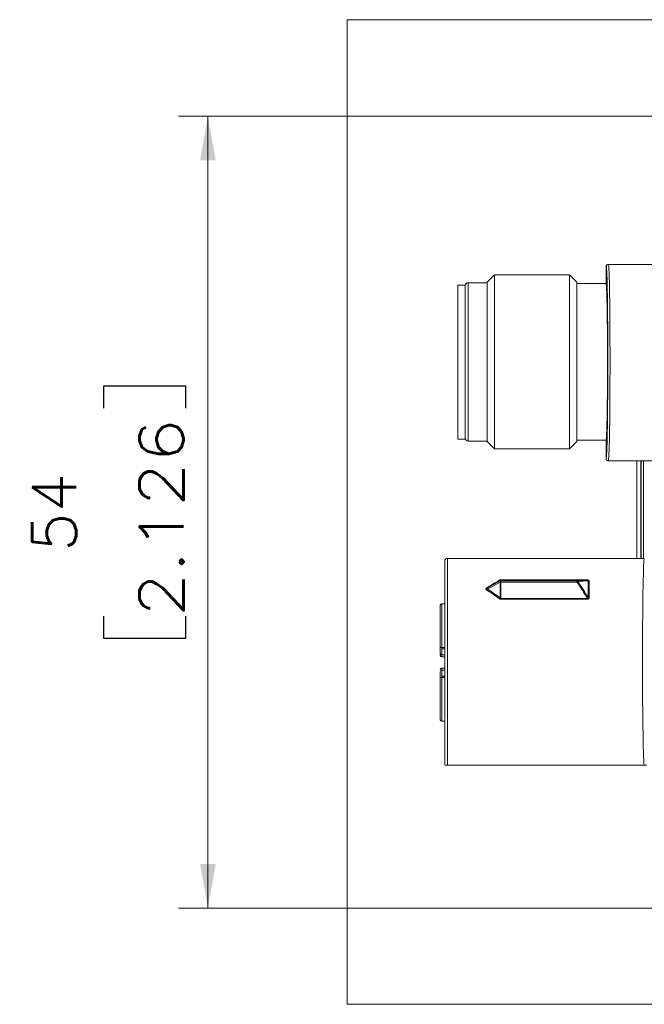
# Model space of a CAD drawing. Header units: millimetres. Extents: x 4 to 836, y 3 to 589.
# Tile 62 of 94: x 428 to 471, y 429 to 496. Entities that reach past the tile are written whole.
import ezdxf

# ---------------------------------------------------------------- set-up
doc = ezdxf.new("R2010")
doc.units = ezdxf.units.MM
doc.layers.add('1', color=7, linetype='Continuous', true_color=0xffffff)
doc.styles.add('ideas_simplex', font='simplex.shx')
doc.dimstyles.get("Standard").update_dxf_attribs({"dimtxt": 0.18, "dimasz": 0.18, "dimexe": 0.18, "dimexo": 0.0625, "dimgap": 0.09, "dimtad": 0, "dimtih": 1, "dimtoh": 1, "dimdec": 4, "dimzin": 0, "dimdsep": 46, "dimtxsty": 'Standard', "dimcen": 0.09, "dimadec": 0, "dimazin": 0, "dimtfac": 1, "dimtdec": 4, "dimtofl": 0, "dimtmove": 0, "dimatfit": 3, "dimfxl": 1, "dimtolj": 1, "dimtzin": 0, "dimarcsym": 0})

# ---------------------------------------------------------------- blocks, each defined once
blk = doc.blocks.new('_U2')
at = {"layer": '1', "color": 152, "lineweight": 13}
for p, q in [((507.108102, 489.161092), (439.083077, 489.161092)), ((507.108102, 435.161092), (439.083077, 435.161092))]:
    blk.add_line(p, q, dxfattribs=at)
at = {"layer": '1', "color": 27, "lineweight": 13}
blk.add_line((441.083077, 489.161092), (441.083077, 435.161092), dxfattribs=at)
at = {"layer": '1', "color": 87, "lineweight": 25}
for p, q in [((439.583077, 470.748592), (433.958077, 470.748592)), ((433.958077, 470.748592), (433.958077, 469.248592)), ((439.583077, 469.248592), (439.583077, 470.748592)), ((433.958077, 455.073592), (433.958077, 453.573592)), ((439.583077, 453.573592), (439.583077, 455.073592)), ((433.958077, 453.573592), (439.583077, 453.573592))]:
    blk.add_line(p, q, dxfattribs=at)
at = {"layer": '1', "color": 27, "lineweight": 18}
for points in [[(441.083077, 489.161092), (441.612058, 486.161094), (440.554096, 486.16109)], [(441.083077, 435.161092), (440.554096, 438.16109), (441.612058, 438.161094)]]:
    blk.add_solid(points, dxfattribs=at)
at = {"layer": '1', "color": 87, "linetype": 'Continuous', "lineweight": 25, "char_height": 3, "attachment_point": 7, "rotation": 90, "line_spacing_factor": 1.204819, "style": 'ideas_simplex'}
for s, insert in [('\\W1.1692;2.126', (439.429577, 455.021092)), ('\\W1.0362;54', (432.117077, 459.476092))]:
    blk.add_mtext(s, dxfattribs=dict(at, insert=insert))

msp = doc.modelspace()

# ---------------------------------------------------------------- linework, layer by layer
at = {"layer": '1', "color": 251, "linetype": 'Continuous', "lineweight": 18}
for p, q in [((450.562, 428.604), (450.562, 495.743)), ((595.158, 495.743), (450.562, 495.743)), ((450.562, 428.604), (595.158, 428.604))]:
    msp.add_line(p, q, dxfattribs=at)
at = {"layer": '1', "color": 27, "linetype": 'Continuous', "lineweight": 13}
for p, q in [((468.232, 478.911), (468.212, 478.911)), ((458.812, 467.011), (458.812, 477.811)), ((468.212, 465.811), (468.214, 465.812)), ((470.588, 465.661), (470.588, 459.011)), ((470.763, 459.011), (470.763, 465.661)), ((457.412, 444.911), (457.412, 459.011)), ((460.991, 457.392), (460.122, 456.912)), ((460.991, 457.476), (460.991, 457.513)), ((460.991, 456.316), (460.991, 457.392)), ((461.035, 457.545), (461.035, 457.526)), ((461.035, 457.545), (466.94, 457.545)), ((466.94, 457.526), (461.035, 457.526)), ((461.035, 457.526), (461.035, 457.488)), ((461.035, 457.393), (461.035, 456.284)), ((466.228, 457.397), (461.037, 457.397)), ((466.94, 457.545), (466.94, 457.526)), ((461.035, 456.284), (466.94, 456.284)), ((461.035, 456.284), (461.035, 456.232)), ((466.94, 456.232), (461.035, 456.232)), ((466.94, 456.284), (466.94, 456.232))]:
    msp.add_line(p, q, dxfattribs=at)
at = {"layer": '1', "color": 27, "linetype": 'Continuous', "lineweight": 18}
for p, q in [((468.212, 478.911), (468.212, 477.761)), ((468.362, 479.061), (468.382, 479.061)), ((476.911, 479.061), (468.382, 479.061)), ((460.612, 478.336), (460.112, 477.836)), ((460.612, 466.486), (460.612, 478.336)), ((465.712, 478.336), (460.612, 478.336)), ((465.712, 466.486), (465.712, 478.336)), ((466.212, 477.836), (465.712, 478.336)), ((460.112, 477.811), (458.812, 477.811)), ((460.112, 466.986), (460.112, 477.836)), ((466.212, 466.986), (466.212, 477.836)), ((468.212, 477.761), (466.212, 477.761)), ((458.812, 467.011), (460.112, 467.011)), ((460.112, 466.986), (460.612, 466.486)), ((465.712, 466.486), (466.212, 466.986)), ((466.212, 467.061), (468.212, 467.061)), ((468.212, 467.061), (468.212, 465.811)), ((460.612, 466.486), (465.712, 466.486)), ((468.362, 465.661), (476.911, 465.661)), ((470.308, 459.011), (470.308, 465.661)), ((470.584, 465.661), (470.584, 459.011)), ((457.212, 445.011), (457.212, 458.811)), ((470.812, 459.011), (457.412, 459.011)), ((460.122, 456.996), (460.991, 457.476)), ((461.037, 457.488), (466.228, 457.488)), ((470.791, 444.911), (457.412, 444.911))]:
    msp.add_line(p, q, dxfattribs=at)
at = {"layer": '1', "color": 18, "linetype": 'Continuous', "lineweight": 18}
for p, q in [((458.112, 468.025), (458.112, 477.65)), ((458.612, 477.65), (458.112, 477.65)), ((458.612, 468.025), (458.612, 477.65)), ((458.112, 467.15), (458.112, 468.025)), ((458.612, 467.15), (458.612, 468.025)), ((458.112, 467.15), (458.612, 467.15))]:
    msp.add_line(p, q, dxfattribs=at)
at = {"layer": '1', "color": 163, "linetype": 'Continuous', "lineweight": 13}
for p, q in [((457.012, 455.907), (457.012, 455.919)), ((457.212, 455.907), (457.012, 455.907)), ((457.012, 455.907), (457.012, 452.935)), ((457.012, 452.935), (457.212, 452.935)), ((457.012, 452.935), (457.012, 452.836)), ((457.012, 452.836), (457.212, 452.836)), ((457.012, 452.836), (457.012, 452.436)), ((457.012, 452.436), (457.012, 452.291)), ((457.012, 451.531), (457.012, 451.386)), ((457.012, 451.386), (457.012, 450.986)), ((457.012, 450.986), (457.212, 450.986)), ((457.012, 450.986), (457.012, 450.887)), ((457.212, 450.887), (457.012, 450.887)), ((457.012, 450.887), (457.012, 447.915)), ((457.012, 447.915), (457.212, 447.915)), ((457.012, 447.903), (457.012, 447.915))]:
    msp.add_line(p, q, dxfattribs=at)
at = {"layer": '1', "color": 163, "linetype": 'Continuous', "lineweight": 18}
for p, q in [((457.212, 455.919), (457.012, 455.919)), ((456.912, 455.819), (456.912, 455.81)), ((456.912, 455.81), (456.912, 452.911)), ((456.912, 452.911), (456.912, 452.536)), ((456.912, 452.435), (456.912, 452.391)), ((457.012, 452.436), (457.212, 452.436)), ((457.012, 452.291), (457.212, 452.291)), ((457.212, 451.531), (457.012, 451.531)), ((457.212, 451.386), (457.012, 451.386)), ((456.912, 450.912), (456.912, 450.986)), ((456.912, 448.012), (456.912, 450.912)), ((456.912, 448.003), (456.912, 448.012)), ((457.012, 447.903), (457.212, 447.903))]:
    msp.add_line(p, q, dxfattribs=at)
at = {"layer": '1', "color": 27, "linetype": 'Continuous', "lineweight": 18}
for centre, start, end in [((458.812, 477.611), 90, 180), ((458.812, 467.211), 180, 270), ((457.412, 458.811), 90, 180), ((457.412, 445.011), 180, 210.57064)]:
    msp.add_arc(centre, 0.2, start, end, dxfattribs=at)
at = {"layer": '1', "color": 163, "linetype": 'Continuous', "lineweight": 18}
for centre, start, end in [((457.012, 455.819), 90, 180), ((457.012, 452.536), 180, 270), ((457.012, 452.391), 180, 270), ((457.012, 451.431), 90, 180), ((457.012, 451.286), 90, 180), ((457.012, 448.003), 180, 270)]:
    msp.add_arc(centre, 0.1, start, end, dxfattribs=at)
at = {"layer": '1', "color": 27, "linetype": 'Continuous', "lineweight": 18}
for centre, major_axis, ratio, start_param, end_param in [((468.362, 478.911), (0.15, 0), 0.999848, 1.570796, 3.141593), ((468.212, 472.411), (0, -6.6), 0.017455, 0.019032, 2.967294), ((468.212, 472.411), (0, -5.35), 0.017455, 0, 3.141593)]:
    msp.add_ellipse(centre, major_axis=major_axis, ratio=ratio, start_param=start_param, end_param=end_param, dxfattribs=at)
at = {"layer": '1', "color": 27, "linetype": 'Continuous', "lineweight": 13}
for centre, major_axis, ratio, start_param, end_param in [((468.362, 472.411), (0, -6.75), 0.017067, 0, 2.969247), ((470.812, 451.911), (0, -7.1), 0.016963, 3.141593, 6.115151), ((450.744, 451.911), (12.58, 7.098), 0.014941, 5.539912, 5.649751), ((450.788, 451.833), (12.58, 7.188), 0.015038, 5.53975, 5.649588), ((460.946, 457.592), (0.0462, -0.0772), 0.552039, 5.457181, 6.246838), ((461.037, 457.398), (-0.0058, -0.0898), 0.880853, 3.215382, 3.952415), ((461.056, 457.397), (0.0662, -0.0773), 0.385657, 3.095698, 3.453086), ((461.037, 457.394), (0.0793, -0.0425), 0.03076, 1.587291, 2.324324), ((461.056, 457.397), (0.0492, -0.0871), 0.613743, 4.079235, 4.436624), ((461.035, 457.398), (-0.09, 0), 0.999391, 4.712389, 5.231589), ((461.035, 457.389), (0.09, 0), 0.034899, 1.570796, 2.089996), ((461.056, 457.487), (0.0202, -0.0003), 0.019077, 3.14186, 3.499248), ((461.056, 457.401), (0.0196, 0.0104), 0.450164, 2.548956, 2.906344), ((466.228, 457.398), (-0.0046, 0.0899), 0.825743, 5.194267, 6.221272), ((466.228, 457.394), (0.0743, 0.0507), 0.028836, 0.524122, 1.551128), ((467.049, 457.536), (-0.09, -0.0001), 0.782286, 0.790938, 1.569814), ((460.078, 457.074), (0.0459, -0.0774), 0.465823, 5.378065, 6.248936), ((460.078, 456.915), (-0.047, -0.0768), 0.451468, 0.935285, 1.806156), ((450.744, 451.911), (12.579, 0.363), 0.563682, 0.60873, 0.718569), ((450.788, 451.908), (12.579, 0.372), 0.570815, 0.608115, 0.717953), ((460.946, 456.319), (-0.055, -0.0713), 0.428362, 1.064043, 1.8537), ((467.049, 456.39), (0.09, -0.0001), 0.622918, 3.934136, 4.713012)]:
    msp.add_ellipse(centre, major_axis=major_axis, ratio=ratio, start_param=start_param, end_param=end_param, dxfattribs=at)
at = {"layer": '1', "color": 163, "linetype": 'Continuous', "lineweight": 13}
for centre, major_axis, ratio, start_param, end_param in [((457.012, 455.81), (0.1, 0), 0.968678, 1.570796, 3.141593), ((457.012, 452.911), (-0.1, 0), 0.248322, 4.712389, 6.283185), ((457.012, 450.912), (0.1, 0), 0.248322, 3.141593, 4.712389), ((457.012, 448.012), (-0.1, 0), 0.968678, 0, 1.570796)]:
    msp.add_ellipse(centre, major_axis=major_axis, ratio=ratio, start_param=start_param, end_param=end_param, dxfattribs=at)
at = {"layer": '1', "color": 27, "linetype": 'Continuous', "lineweight": 18}
for points, knots in [([(468.232, 478.911), (468.232, 478.921), (468.233, 478.931), (468.236, 478.95), (468.239, 478.959), (468.245, 478.973), (468.247, 478.977), (468.252, 478.986), (468.254, 478.99), (468.262, 479.002), (468.269, 479.01), (468.282, 479.024), (468.29, 479.03), (468.306, 479.041), (468.315, 479.046), (468.329, 479.051), (468.333, 479.053), (468.343, 479.056), (468.347, 479.057), (468.362, 479.06), (468.371, 479.061), (468.381, 479.061)], [0, 0, 0, 0, 0.125, 0.125, 0.25, 0.25, 0.3125, 0.3125, 0.375, 0.375, 0.5, 0.5, 0.625, 0.625, 0.75, 0.75, 0.8125, 0.8125, 0.875, 0.875, 1, 1, 1, 1]), ([(468.212, 465.811), (468.212, 465.801), (468.213, 465.791), (468.215, 465.777), (468.217, 465.772), (468.219, 465.763), (468.221, 465.758), (468.227, 465.745), (468.231, 465.736), (468.242, 465.72), (468.249, 465.712), (468.262, 465.698), (468.27, 465.692), (468.282, 465.684), (468.287, 465.681), (468.295, 465.676), (468.3, 465.674), (468.313, 465.669), (468.323, 465.666), (468.337, 465.663), (468.342, 465.662), (468.352, 465.661), (468.357, 465.661), (468.362, 465.661)], [0, 0, 0, 0, 0.125, 0.125, 0.1875, 0.1875, 0.25, 0.25, 0.375, 0.375, 0.5, 0.5, 0.625, 0.625, 0.6875, 0.6875, 0.75, 0.75, 0.875, 0.875, 0.9375, 0.9375, 1, 1, 1, 1]), ([(457.412, 444.911), (457.408, 444.911), (457.405, 444.911), (457.399, 444.911), (457.396, 444.911), (457.387, 444.911), (457.382, 444.911), (457.373, 444.911), (457.369, 444.911), (457.362, 444.911), (457.359, 444.911), (457.349, 444.911), (457.344, 444.911), (457.334, 444.911), (457.33, 444.911), (457.318, 444.911), (457.312, 444.911), (457.301, 444.911), (457.296, 444.911), (457.283, 444.911), (457.276, 444.911), (457.265, 444.911), (457.26, 444.911), (457.25, 444.911), (457.245, 444.911), (457.24, 444.911), (457.238, 444.911), (457.238, 444.911)], [0, 0, 0, 0, 0.007812, 0.007812, 0.015625, 0.015625, 0.03125, 0.03125, 0.046875, 0.046875, 0.0625, 0.0625, 0.09375, 0.09375, 0.125, 0.125, 0.1875, 0.1875, 0.25, 0.25, 0.375, 0.375, 0.5, 0.5, 0.75, 0.75, 1, 1, 1, 1]), ([(470.985, 444.911), (470.983, 444.911), (470.98, 444.911), (470.971, 444.911), (470.965, 444.911), (470.951, 444.911), (470.946, 444.911), (470.933, 444.911), (470.926, 444.911), (470.911, 444.911), (470.906, 444.911), (470.894, 444.911), (470.887, 444.911), (470.875, 444.911), (470.87, 444.911), (470.86, 444.911), (470.855, 444.911), (470.845, 444.911), (470.842, 444.911), (470.834, 444.911), (470.83, 444.911), (470.821, 444.911), (470.816, 444.911), (470.807, 444.911), (470.804, 444.911), (470.798, 444.911), (470.795, 444.911), (470.791, 444.911)], [0, 0, 0, 0, 0.25, 0.25, 0.5, 0.5, 0.625, 0.625, 0.75, 0.75, 0.8125, 0.8125, 0.875, 0.875, 0.90625, 0.90625, 0.9375, 0.9375, 0.953125, 0.953125, 0.96875, 0.96875, 0.984375, 0.984375, 0.992188, 0.992188, 1, 1, 1, 1])]:
    msp.add_open_spline(points, degree=3, knots=knots, dxfattribs=at)
at = {"layer": '1', "color": 27, "linetype": 'Continuous', "lineweight": 13}
for points, knots in [([(460.946, 457.52), (460.952, 457.524), (460.959, 457.527), (460.972, 457.533), (460.979, 457.536), (460.995, 457.54), (461.002, 457.542), (461.019, 457.544), (461.027, 457.545), (461.035, 457.545)], [0, 0, 0, 0, 0.25, 0.25, 0.5, 0.5, 0.75, 0.75, 1, 1, 1, 1]), ([(460.983, 457.425), (460.983, 457.429), (460.983, 457.433), (460.982, 457.44), (460.982, 457.443), (460.982, 457.45), (460.982, 457.453), (460.983, 457.458), (460.983, 457.461), (460.983, 457.463)], [0, 0, 0, 0, 0.25, 0.25, 0.5, 0.5, 0.75, 0.75, 1, 1, 1, 1]), ([(460.991, 457.513), (460.993, 457.515), (460.996, 457.517), (461.002, 457.519), (461.005, 457.521), (461.013, 457.523), (461.017, 457.524), (461.026, 457.526), (461.03, 457.526), (461.035, 457.526)], [0, 0, 0, 0, 0.25, 0.25, 0.5, 0.5, 0.75, 0.75, 1, 1, 1, 1]), ([(461.037, 457.488), (461.037, 457.487), (461.037, 457.484), (461.037, 457.477), (461.037, 457.475), (461.037, 457.468), (461.038, 457.464), (461.038, 457.456), (461.037, 457.451), (461.037, 457.442), (461.037, 457.436), (461.037, 457.426), (461.037, 457.42), (461.037, 457.409), (461.037, 457.403), (461.037, 457.397)], [0, 0, 0, 0, 0.25, 0.25, 0.375, 0.375, 0.5, 0.5, 0.625, 0.625, 0.75, 0.75, 0.875, 0.875, 1, 1, 1, 1]), ([(466.228, 457.397), (466.228, 457.403), (466.227, 457.409), (466.227, 457.42), (466.227, 457.426), (466.227, 457.442), (466.227, 457.452), (466.227, 457.468), (466.227, 457.475), (466.227, 457.484), (466.227, 457.487), (466.228, 457.488)], [0, 0, 0, 0, 0.125, 0.125, 0.25, 0.25, 0.5, 0.5, 0.75, 0.75, 1, 1, 1, 1]), ([(466.94, 456.284), (466.826, 456.472), (466.71, 456.66), (466.473, 457.031), (466.352, 457.215), (466.228, 457.397)], [0, 0, 0, 0, 0.5, 0.5, 1, 1, 1, 1]), ([(466.291, 457.443), (466.291, 457.443), (466.291, 457.443), (466.291, 457.442), (466.291, 457.442), (466.29, 457.442), (466.29, 457.442), (466.29, 457.441), (466.29, 457.441), (466.29, 457.441), (466.291, 457.44), (466.291, 457.439), (466.291, 457.439), (466.291, 457.439)], [0, 0, 0, 0, 0.151079, 0.151079, 0.306015, 0.306015, 0.45579, 0.45579, 0.626223, 0.626223, 0.794889, 0.794889, 1, 1, 1, 1]), ([(467.049, 457.465), (467.048, 457.475), (467.047, 457.485), (467.041, 457.499), (467.039, 457.504), (467.034, 457.511), (467.032, 457.513), (467.028, 457.517), (467.026, 457.519), (467.019, 457.525), (467.013, 457.529), (467.001, 457.535), (466.994, 457.537), (466.979, 457.541), (466.972, 457.543), (466.956, 457.545), (466.948, 457.545), (466.94, 457.545)], [0, 0, 0, 0, 0.25, 0.25, 0.375, 0.375, 0.4375, 0.4375, 0.5, 0.5, 0.625, 0.625, 0.75, 0.75, 0.875, 0.875, 1, 1, 1, 1]), ([(466.94, 457.526), (466.945, 457.526), (466.949, 457.526), (466.959, 457.526), (466.964, 457.525), (466.971, 457.523), (466.974, 457.522), (466.978, 457.52), (466.98, 457.519), (466.984, 457.516), (466.986, 457.514), (466.989, 457.509), (466.99, 457.507), (466.99, 457.503), (466.99, 457.5), (466.989, 457.494), (466.988, 457.49), (466.985, 457.486)], [0, 0, 0, 0, 0.125, 0.125, 0.25, 0.25, 0.3125, 0.3125, 0.375, 0.375, 0.5, 0.5, 0.625, 0.625, 0.75, 0.75, 1, 1, 1, 1]), ([(466.985, 456.35), (466.985, 456.455), (466.985, 456.558), (466.985, 456.758), (466.985, 456.855), (466.985, 457.045), (466.985, 457.137), (466.985, 457.316), (466.985, 457.402), (466.985, 457.486)], [0, 0, 0, 0, 0.25, 0.25, 0.5, 0.5, 0.75, 0.75, 1, 1, 1, 1]), ([(467.049, 456.334), (467.049, 456.438), (467.049, 456.541), (467.049, 456.74), (467.049, 456.837), (467.049, 457.026), (467.049, 457.118), (467.049, 457.296), (467.049, 457.382), (467.049, 457.465)], [0, 0, 0, 0, 0.25, 0.25, 0.5, 0.5, 0.75, 0.75, 1, 1, 1, 1]), ([(460.078, 456.852), (460.069, 456.857), (460.062, 456.863), (460.048, 456.875), (460.041, 456.881), (460.033, 456.891), (460.031, 456.894), (460.027, 456.902), (460.025, 456.905), (460.021, 456.916), (460.019, 456.924), (460.019, 456.935), (460.019, 456.939), (460.021, 456.947), (460.022, 456.951), (460.026, 456.962), (460.031, 456.969), (460.039, 456.978), (460.042, 456.982), (460.048, 456.988), (460.051, 456.991), (460.062, 456.999), (460.069, 457.005), (460.078, 457.009)], [0, 0, 0, 0, 0.125, 0.125, 0.25, 0.25, 0.3125, 0.3125, 0.375, 0.375, 0.5, 0.5, 0.5625, 0.5625, 0.625, 0.625, 0.75, 0.75, 0.8125, 0.8125, 0.875, 0.875, 1, 1, 1, 1]), ([(460.122, 456.996), (460.117, 456.993), (460.111, 456.989), (460.1, 456.982), (460.095, 456.978), (460.086, 456.969), (460.082, 456.965), (460.076, 456.955), (460.074, 456.95), (460.074, 456.943), (460.075, 456.94), (460.077, 456.936), (460.078, 456.934), (460.082, 456.928), (460.086, 456.925), (460.095, 456.92), (460.1, 456.918), (460.111, 456.915), (460.117, 456.913), (460.122, 456.912)], [0, 0, 0, 0, 0.125, 0.125, 0.25, 0.25, 0.375, 0.375, 0.5, 0.5, 0.5625, 0.5625, 0.625, 0.625, 0.75, 0.75, 0.875, 0.875, 1, 1, 1, 1]), ([(461.035, 456.232), (461.027, 456.232), (461.019, 456.233), (461.007, 456.235), (461.003, 456.236), (460.995, 456.238), (460.991, 456.239), (460.979, 456.244), (460.972, 456.247), (460.959, 456.255), (460.952, 456.259), (460.946, 456.264)], [0, 0, 0, 0, 0.25, 0.25, 0.375, 0.375, 0.5, 0.5, 0.75, 0.75, 1, 1, 1, 1]), ([(461.035, 456.284), (461.033, 456.284), (461.031, 456.284), (461.026, 456.285), (461.023, 456.286), (461.017, 456.289), (461.013, 456.292), (461.005, 456.298), (461.002, 456.301), (460.996, 456.308), (460.993, 456.312), (460.991, 456.316)], [0, 0, 0, 0, 0.125, 0.125, 0.25, 0.25, 0.5, 0.5, 0.75, 0.75, 1, 1, 1, 1]), ([(466.985, 456.35), (466.988, 456.341), (466.989, 456.333), (466.99, 456.319), (466.99, 456.315), (466.99, 456.306), (466.989, 456.302), (466.987, 456.294), (466.984, 456.29), (466.98, 456.285), (466.978, 456.283), (466.974, 456.281), (466.971, 456.281), (466.964, 456.279), (466.959, 456.279), (466.95, 456.281), (466.945, 456.282), (466.94, 456.284)], [0, 0, 0, 0, 0.25, 0.25, 0.375, 0.375, 0.5, 0.5, 0.625, 0.625, 0.6875, 0.6875, 0.75, 0.75, 0.875, 0.875, 1, 1, 1, 1]), ([(466.94, 456.232), (466.948, 456.232), (466.956, 456.232), (466.972, 456.235), (466.979, 456.237), (466.99, 456.24), (466.994, 456.242), (467, 456.245), (467.004, 456.247), (467.013, 456.253), (467.019, 456.258), (467.026, 456.265), (467.028, 456.268), (467.032, 456.273), (467.034, 456.276), (467.039, 456.285), (467.041, 456.291), (467.047, 456.309), (467.048, 456.321), (467.049, 456.334)], [0, 0, 0, 0, 0.125, 0.125, 0.25, 0.25, 0.3125, 0.3125, 0.375, 0.375, 0.5, 0.5, 0.5625, 0.5625, 0.625, 0.625, 0.75, 0.75, 1, 1, 1, 1])]:
    msp.add_open_spline(points, degree=3, knots=knots, dxfattribs=at)
for points in [[(466.228, 457.488), (466.476, 457.5), (466.713, 457.513), (466.94, 457.526)], [(466.985, 457.486), (466.764, 457.471), (466.533, 457.457), (466.291, 457.443)], [(466.291, 457.439), (466.533, 457.083), (466.764, 456.719), (466.985, 456.35)]]:
    msp.add_open_spline(points, degree=3, dxfattribs=at)
at = {"layer": '1', "color": 163, "linetype": 'Continuous', "lineweight": 18}
msp.add_open_spline([(456.912, 450.912), (456.912, 450.956), (456.912, 451.003), (456.912, 451.091), (456.912, 451.134), (456.912, 451.206), (456.912, 451.235), (456.912, 451.276), (456.912, 451.286), (456.912, 451.286)], degree=3, knots=[0, 0, 0, 0, 0.250048, 0.250048, 0.500096, 0.500096, 0.750145, 0.750145, 1, 1, 1, 1], dxfattribs=at)

# ---------------------------------------------------------------- dimensions: what is measured, and where the dimension line sits
at = {"layer": '1', "color": 87, "linetype": 'Continuous', "lineweight": 25}
dim = msp.add_linear_dim(base=(441.083, 435.161), p1=(512.308, 489.161), p2=(512.308, 435.161), angle=90, text='<>\\P[\\C87;{\\H1.00x;\\Fsimplex.shx;2.126\\Fsimplex.shx;}\\C87; ]', dimstyle='Standard', override={"dimtxt": 3, "dimasz": 3, "dimexe": 2, "dimexo": 2.5, "dimgap": 1.5, "dimtad": 1, "dimtih": 0, "dimtoh": 0, "dimdec": 2, "dimlfac": 1, "dimzin": 8, "dimdsep": 44, "dimlunit": 2, "dimtxsty": 'ideas_simplex', "dimsah": 1, "dimse1": 0, "dimse2": 0, "dimsd1": 0, "dimsd2": 0, "dimclrd": 27, "dimclre": 152, "dimclrt": 87, "dimtol": 0, "dimtm": -0.1, "dimtfac": 0.5, "dimtdec": 2, "dimtofl": 1, "dimtmove": 0, "dimtzin": 8, "dimlwd": 13, "dimlwe": 13}, dxfattribs=at)
dim.commit()
dim.dimension.update_dxf_attribs({"geometry": '_U2', "text_midpoint": (441.083, 462.161), "dimtype": 160})

doc.saveas('drawing.dxf')
